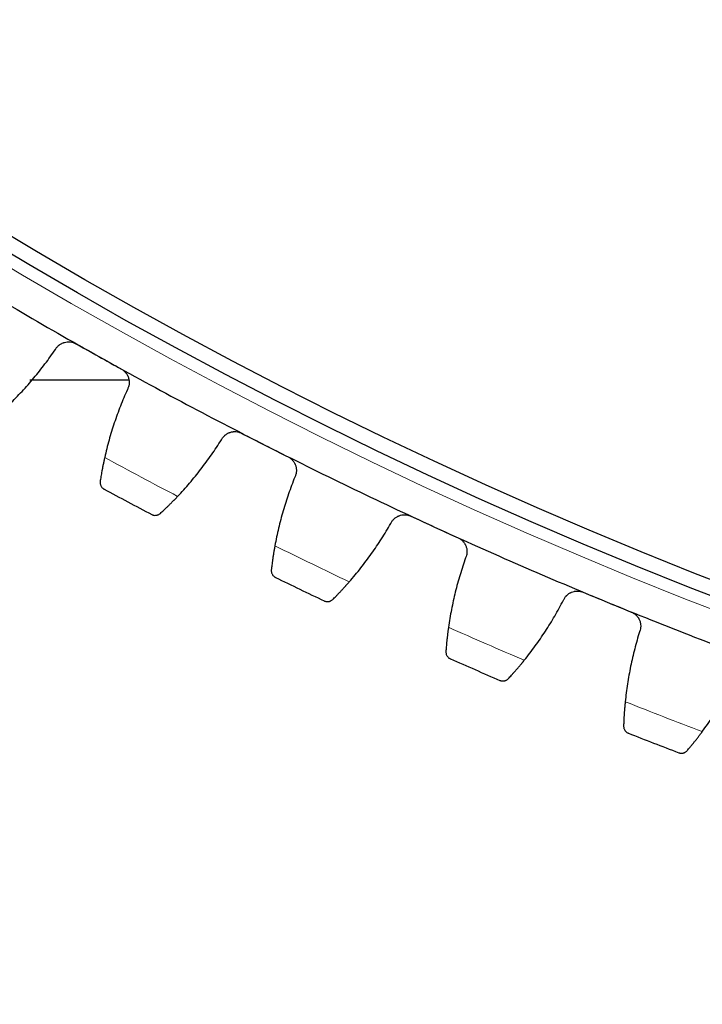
# Model space of a CAD drawing. Header units: inches. Extents: x 0 to 20790, y -12 to 14700.
# Tile 202 of 256: x 9673 to 9763, y 3744 to 3874. Entities that reach past the tile are written whole.
import ezdxf

# ---------------------------------------------------------------- set-up
doc = ezdxf.new("R2010")
doc.units = ezdxf.units.IN
doc.layers.add('1', color=7, linetype='Continuous', true_color=0xffffff)
doc.layers.add('254', color=7, linetype='Continuous', true_color=0xffffff)
doc.styles.add('latin_extended', font='simplex.shx')
doc.dimstyles.get("Standard").update_dxf_attribs({"dimtxt": 0.18, "dimasz": 0.18, "dimexe": 0.18, "dimexo": 0.0625, "dimgap": 0.09, "dimtad": 0, "dimtih": 1, "dimtoh": 1, "dimdec": 4, "dimzin": 0, "dimdsep": 46, "dimtxsty": 'Standard', "dimcen": 0.09, "dimadec": 0, "dimazin": 0, "dimtfac": 1, "dimtdec": 4, "dimtofl": 0, "dimtmove": 0, "dimatfit": 3, "dimfxl": 1, "dimtolj": 1, "dimtzin": 0, "dimarcsym": 0})

# ---------------------------------------------------------------- blocks, each defined once
blk = doc.blocks.new('_U8')
at = {"layer": '254', "color": 3, "linetype": 'Continuous', "lineweight": 13, "transparency": 16777216}
for p, q in [((9493.49, 3791.87), (9493.49, 2789.37)), ((10479.49, 3791.87), (10479.49, 2789.37)), ((9615.99, 2824.37), (10356.99, 2824.37))]:
    blk.add_line(p, q, dxfattribs=at)
at = {"layer": '254', "color": 3, "transparency": 16777216}
for points in [[(9615.99, 2844.79), (9615.99, 2803.96), (9493.49, 2824.37)], [(10356.99, 2803.96), (10356.99, 2844.79), (10479.49, 2824.37)]]:
    blk.add_solid(points, dxfattribs=at)
at = {"layer": 'Defpoints', "color": 0, "transparency": 16777216}
for p in [(9493.49, 3826.87), (10479.49, 3826.87), (10479.49, 2824.37)]:
    blk.add_point(p, dxfattribs=at)
at = {"layer": '254', "color": 2, "lineweight": 13, "transparency": 16777216, "insert": (9831.91, 3008.12), "char_height": 122.5, "attachment_point": 1, "style": 'latin_extended'}
blk.add_mtext('\\A1;986', dxfattribs=at)
blk = doc.blocks.new('_U9')
at = {"layer": '254', "color": 3, "linetype": 'Continuous', "lineweight": 13, "transparency": 16777216}
for p, q in [((9311.49, 3836.87), (9311.49, 2509.37)), ((10661.49, 3836.87), (10661.49, 2509.37)), ((9433.99, 2544.37), (10538.99, 2544.37))]:
    blk.add_line(p, q, dxfattribs=at)
at = {"layer": '254', "color": 3, "transparency": 16777216}
for points in [[(9433.99, 2564.79), (9433.99, 2523.96), (9311.49, 2544.37)], [(10538.99, 2523.96), (10538.99, 2564.79), (10661.49, 2544.37)]]:
    blk.add_solid(points, dxfattribs=at)
at = {"layer": 'Defpoints', "color": 0, "transparency": 16777216}
for p in [(9311.49, 3871.87), (10661.49, 3871.87), (10661.49, 2544.37)]:
    blk.add_point(p, dxfattribs=at)
at = {"layer": '254', "color": 2, "lineweight": 13, "transparency": 16777216, "insert": (9782.32, 2728.12), "char_height": 122.5, "attachment_point": 1, "style": 'latin_extended'}
blk.add_mtext('\\A1;1350', dxfattribs=at)
blk = doc.blocks.new('_U13')
at = {"layer": '254', "color": 3, "linetype": 'Continuous', "lineweight": 13, "transparency": 16777216}
for p, q in [((9951.49, 4371.87), (8556.82, 4371.87)), ((8591.82, 4249.37), (8591.82, 3336.37)), ((9951.49, 3213.87), (8556.82, 3213.87))]:
    blk.add_line(p, q, dxfattribs=at)
at = {"layer": '254', "color": 3, "transparency": 16777216}
for points in [[(8612.24, 4249.37), (8571.4, 4249.37), (8591.82, 4371.87)], [(8571.4, 3336.37), (8612.24, 3336.37), (8591.82, 3213.87)]]:
    blk.add_solid(points, dxfattribs=at)
at = {"layer": 'Defpoints', "color": 0, "transparency": 16777216}
for p in [(9986.49, 4371.87), (8591.82, 3213.87), (9986.49, 3213.87)]:
    blk.add_point(p, dxfattribs=at)
at = {"layer": '254', "color": 2, "lineweight": 13, "transparency": 16777216, "insert": (8408.07, 3561.38), "char_height": 122.5, "attachment_point": 1, "rotation": 90, "style": 'latin_extended'}
blk.add_mtext('\\A1;1158', dxfattribs=at)

msp = doc.modelspace()

# ---------------------------------------------------------------- linework, layer by layer
at = {"layer": '1', "color": 2, "linetype": 'Continuous', "lineweight": 25}
msp.add_line((9674.113, 3826.874), (9687.178, 3826.874), dxfattribs=at)
at = {"layer": '1', "color": 110, "linetype": 'Continuous', "lineweight": 13}
msp.add_circle((9986.49, 4371.874), 616.6, dxfattribs=at)
at = {"layer": '1', "color": 2, "linetype": 'Continuous', "lineweight": 25}
for radius in [615, 613]:
    msp.add_circle((9986.49, 4371.874), radius, dxfattribs=at)
for radius, start, end in [(621, 238.471338, 240.764331), (621, 240.764331, 243.057325), (621, 243.057325, 245.350318), (636, 241.589903, 242.231753), (621, 245.350318, 247.643312), (636, 243.882896, 244.524747), (621, 247.643312, 249.936306), (636, 246.17589, 246.817741), (636, 248.468884, 249.110734)]:
    msp.add_arc((9986.49, 4371.874), radius, start, end, dxfattribs=at)
at = {"layer": '1', "color": 110, "linetype": 'Continuous', "lineweight": 13}
for start, end in [(241.416467, 242.405189), (243.709461, 244.698182), (246.002455, 246.991176), (248.295448, 249.28417)]:
    msp.add_arc((9986.49, 4371.874), 632.294, start, end, dxfattribs=at)
at = {"layer": '1', "color": 2, "linetype": 'Continuous', "lineweight": 25}
for points in [[(9671.416, 3823.674), (9671.984, 3824.225), (9673.087, 3825.354), (9674.649, 3827.124), (9676.118, 3828.97), (9677.036, 3830.251), (9677.48, 3830.904)], [(9680.193, 3831.657), (9681.193, 3831.097), (9682.193, 3830.538), (9683.192, 3829.978)], [(9683.192, 3829.978), (9684.192, 3829.419), (9685.192, 3828.859), (9686.191, 3828.3)], [(9686.968, 3825.593), (9686.643, 3824.874), (9686.031, 3823.421), (9685.227, 3821.204), (9684.535, 3818.947), (9684.15, 3817.416), (9683.976, 3816.644)], [(9702.052, 3819.835), (9703.074, 3819.316), (9704.095, 3818.797), (9705.116, 3818.278)], [(9693.602, 3811.507), (9694.147, 3812.081), (9695.204, 3813.253), (9696.694, 3815.084), (9698.088, 3816.987), (9698.954, 3818.303), (9699.371, 3818.974)], [(9705.116, 3818.278), (9706.137, 3817.758), (9707.159, 3817.239), (9708.18, 3816.72)], [(9709.064, 3814.047), (9708.769, 3813.315), (9708.215, 3811.839), (9707.5, 3809.591), (9706.899, 3807.308), (9706.575, 3805.763), (9706.433, 3804.985)], [(9724.367, 3808.896), (9725.408, 3808.419), (9726.449, 3807.941), (9727.491, 3807.463)], [(9716.256, 3800.237), (9716.778, 3800.832), (9717.787, 3802.046), (9719.203, 3803.935), (9720.52, 3805.892), (9721.333, 3807.242), (9721.722, 3807.929)], [(9727.491, 3807.463), (9728.532, 3806.985), (9729.573, 3806.508), (9730.614, 3806.03)], [(9731.605, 3803.394), (9731.339, 3802.651), (9730.845, 3801.154), (9730.22, 3798.879), (9729.711, 3796.574), (9729.449, 3795.017), (9729.338, 3794.234)], [(9747.101, 3798.86), (9748.161, 3798.424), (9749.22, 3797.988), (9750.28, 3797.553)], [(9739.344, 3789.883), (9739.841, 3790.498), (9740.801, 3791.751), (9742.14, 3793.696), (9743.378, 3795.704), (9744.136, 3797.085), (9744.498, 3797.787)], [(9750.28, 3797.553), (9751.339, 3797.117), (9752.399, 3796.681), (9753.458, 3796.245)], [(9754.554, 3793.651), (9754.317, 3792.898), (9753.884, 3791.383), (9753.351, 3789.085), (9752.934, 3786.761), (9752.735, 3785.195), (9752.655, 3784.408)], [(9762.827, 3780.46), (9763.299, 3781.095), (9764.208, 3782.386), (9765.468, 3784.382), (9766.625, 3786.438), (9767.327, 3787.849), (9767.66, 3788.565)]]:
    msp.add_open_spline(points, degree=3, dxfattribs=at)
for points, knots in [([(9677.48, 3830.904), (9677.544, 3831.016), (9677.618, 3831.12), (9677.742, 3831.265), (9677.786, 3831.311), (9677.856, 3831.378), (9677.88, 3831.4), (9677.928, 3831.442), (9677.953, 3831.463), (9678.08, 3831.563), (9678.188, 3831.632), (9678.36, 3831.72), (9678.418, 3831.747), (9678.509, 3831.783), (9678.54, 3831.794), (9678.602, 3831.815), (9678.633, 3831.825), (9678.789, 3831.87), (9678.917, 3831.893), (9679.08, 3831.907), (9679.112, 3831.909), (9679.178, 3831.912), (9679.211, 3831.912), (9679.311, 3831.911), (9679.376, 3831.906), (9679.572, 3831.884), (9679.7, 3831.857), (9679.859, 3831.806), (9679.89, 3831.795), (9679.953, 3831.772), (9679.984, 3831.759), (9680.075, 3831.719), (9680.135, 3831.69), (9680.193, 3831.657)], [0, 0, 0, 0, 0.125, 0.125, 0.1875, 0.1875, 0.21875, 0.21875, 0.25, 0.25, 0.375, 0.375, 0.4375, 0.4375, 0.46875, 0.46875, 0.5, 0.5, 0.625, 0.625, 0.65625, 0.65625, 0.6875, 0.6875, 0.75, 0.75, 0.875, 0.875, 0.90625, 0.90625, 0.9375, 0.9375, 1, 1, 1, 1]), ([(9686.191, 3828.3), (9686.25, 3828.267), (9686.362, 3828.197), (9686.518, 3828.076), (9686.614, 3827.985), (9686.683, 3827.913), (9686.705, 3827.889), (9686.748, 3827.838), (9686.769, 3827.813), (9686.871, 3827.683), (9686.941, 3827.573), (9687.015, 3827.427), (9687.029, 3827.397), (9687.049, 3827.352), (9687.055, 3827.337), (9687.068, 3827.306), (9687.098, 3827.23), (9687.144, 3827.091), (9687.173, 3826.965), (9687.195, 3826.838), (9687.203, 3826.773), (9687.218, 3826.578), (9687.216, 3826.45), (9687.193, 3826.259), (9687.183, 3826.196), (9687.163, 3826.102), (9687.155, 3826.071), (9687.139, 3826.008), (9687.129, 3825.977), (9687.081, 3825.824), (9687.03, 3825.706), (9686.968, 3825.593)], [0, 0, 0, 0, 0.0625, 0.125, 0.1875, 0.1875, 0.21875, 0.21875, 0.25, 0.25, 0.375, 0.375, 0.40625, 0.40625, 0.421875, 0.421875, 0.4375, 0.5, 0.5625, 0.5625, 0.625, 0.625, 0.75, 0.75, 0.8125, 0.8125, 0.84375, 0.84375, 0.875, 0.875, 1, 1, 1, 1]), ([(9699.371, 3818.974), (9699.431, 3819.088), (9699.5, 3819.195), (9699.619, 3819.345), (9699.661, 3819.393), (9699.728, 3819.462), (9699.751, 3819.485), (9699.798, 3819.529), (9699.822, 3819.551), (9699.945, 3819.656), (9700.05, 3819.729), (9700.218, 3819.824), (9700.275, 3819.853), (9700.365, 3819.893), (9700.395, 3819.906), (9700.456, 3819.929), (9700.487, 3819.94), (9700.641, 3819.991), (9700.767, 3820.02), (9700.93, 3820.04), (9700.962, 3820.044), (9701.028, 3820.049), (9701.061, 3820.05), (9701.16, 3820.053), (9701.226, 3820.051), (9701.422, 3820.037), (9701.552, 3820.015), (9701.712, 3819.97), (9701.744, 3819.961), (9701.807, 3819.94), (9701.839, 3819.928), (9701.932, 3819.892), (9701.993, 3819.865), (9702.052, 3819.835)], [0, 0, 0, 0, 0.125, 0.125, 0.1875, 0.1875, 0.21875, 0.21875, 0.25, 0.25, 0.375, 0.375, 0.4375, 0.4375, 0.46875, 0.46875, 0.5, 0.5, 0.625, 0.625, 0.65625, 0.65625, 0.6875, 0.6875, 0.75, 0.75, 0.875, 0.875, 0.90625, 0.90625, 0.9375, 0.9375, 1, 1, 1, 1]), ([(9683.976, 3816.644), (9683.94, 3816.483), (9683.905, 3816.324), (9683.839, 3816.014), (9683.775, 3815.709), (9683.717, 3815.417), (9683.676, 3815.202), (9683.662, 3815.131), (9683.642, 3815.026), (9683.636, 3814.991), (9683.623, 3814.922), (9683.617, 3814.888), (9683.586, 3814.72), (9683.539, 3814.461), (9683.499, 3814.223), (9683.461, 3813.997), (9683.443, 3813.889), (9683.423, 3813.762), (9683.419, 3813.737), (9683.411, 3813.688), (9683.4, 3813.615), (9683.389, 3813.547), (9683.382, 3813.503)], [0, 0, 0, 0, 0.125, 0.125, 0.25, 0.375, 0.375, 0.4375, 0.4375, 0.46875, 0.46875, 0.5, 0.5, 0.625, 0.75, 0.75, 0.875, 0.875, 0.90625, 0.90625, 0.9375, 1, 1, 1, 1]), ([(9708.18, 3816.72), (9708.239, 3816.69), (9708.355, 3816.624), (9708.515, 3816.509), (9708.615, 3816.423), (9708.686, 3816.354), (9708.71, 3816.33), (9708.755, 3816.281), (9708.777, 3816.257), (9708.884, 3816.131), (9708.958, 3816.024), (9709.038, 3815.881), (9709.053, 3815.852), (9709.075, 3815.807), (9709.082, 3815.792), (9709.096, 3815.763), (9709.129, 3815.688), (9709.181, 3815.551), (9709.214, 3815.426), (9709.242, 3815.299), (9709.252, 3815.235), (9709.275, 3815.041), (9709.278, 3814.913), (9709.263, 3814.721), (9709.255, 3814.658), (9709.239, 3814.563), (9709.232, 3814.531), (9709.218, 3814.468), (9709.21, 3814.437), (9709.168, 3814.282), (9709.122, 3814.162), (9709.064, 3814.047)], [0, 0, 0, 0, 0.0625, 0.125, 0.1875, 0.1875, 0.21875, 0.21875, 0.25, 0.25, 0.375, 0.375, 0.40625, 0.40625, 0.421875, 0.421875, 0.4375, 0.5, 0.5625, 0.5625, 0.625, 0.625, 0.75, 0.75, 0.8125, 0.8125, 0.84375, 0.84375, 0.875, 0.875, 1, 1, 1, 1]), ([(9683.382, 3813.503), (9683.373, 3813.443), (9683.37, 3813.384), (9683.372, 3813.271), (9683.378, 3813.217), (9683.398, 3813.112), (9683.412, 3813.061), (9683.447, 3812.964), (9683.468, 3812.918), (9683.516, 3812.83), (9683.542, 3812.788), (9683.601, 3812.71), (9683.633, 3812.674), (9683.701, 3812.607), (9683.737, 3812.576), (9683.794, 3812.533), (9683.823, 3812.513), (9683.859, 3812.492), (9683.877, 3812.481), (9683.885, 3812.477), (9683.89, 3812.474), (9683.892, 3812.473), (9683.895, 3812.471)], [0, 0, 0, 0, 0.125, 0.125, 0.25, 0.25, 0.375, 0.375, 0.5, 0.5, 0.625, 0.625, 0.75, 0.75, 0.875, 0.875, 0.9375, 0.96875, 0.984375, 0.9921875, 0.9921875, 1, 1, 1, 1]), ([(9691.323, 3809.265), (9691.388, 3809.325), (9691.458, 3809.39), (9691.608, 3809.528), (9691.766, 3809.676), (9691.94, 3809.842), (9692.055, 3809.952), (9692.078, 3809.974), (9692.125, 3810.019), (9692.149, 3810.042), (9692.22, 3810.111), (9692.269, 3810.158), (9692.416, 3810.301), (9692.516, 3810.4), (9692.722, 3810.604), (9692.827, 3810.71), (9692.989, 3810.872), (9693.043, 3810.928), (9693.125, 3811.012), (9693.153, 3811.04), (9693.208, 3811.097), (9693.236, 3811.125), (9693.375, 3811.269), (9693.488, 3811.387), (9693.602, 3811.507)], [0, 0, 0, 0, 0.125, 0.125, 0.25, 0.375, 0.375, 0.40625, 0.40625, 0.4375, 0.4375, 0.5, 0.5, 0.625, 0.625, 0.75, 0.75, 0.8125, 0.8125, 0.84375, 0.84375, 0.875, 0.875, 1, 1, 1, 1]), ([(9690.18, 3809.117), (9690.182, 3809.116), (9690.183, 3809.115), (9690.186, 3809.114), (9690.187, 3809.113), (9690.191, 3809.111), (9690.199, 3809.107), (9690.217, 3809.098), (9690.255, 3809.081), (9690.288, 3809.067), (9690.355, 3809.044), (9690.401, 3809.031), (9690.541, 3809.002), (9690.638, 3808.997), (9690.786, 3809.01), (9690.836, 3809.018), (9690.911, 3809.037), (9690.936, 3809.044), (9690.986, 3809.061), (9691.011, 3809.07), (9691.086, 3809.102), (9691.135, 3809.127), (9691.231, 3809.188), (9691.278, 3809.224), (9691.323, 3809.265)], [0, 0, 0, 0, 0.0039063, 0.0039063, 0.0078125, 0.0078125, 0.015625, 0.03125, 0.0625, 0.125, 0.125, 0.25, 0.25, 0.5, 0.5, 0.625, 0.625, 0.6875, 0.6875, 0.75, 0.75, 0.875, 0.875, 1, 1, 1, 1]), ([(9721.722, 3807.929), (9721.777, 3808.046), (9721.843, 3808.155), (9721.955, 3808.31), (9721.995, 3808.359), (9722.059, 3808.431), (9722.081, 3808.455), (9722.127, 3808.501), (9722.15, 3808.524), (9722.268, 3808.633), (9722.37, 3808.711), (9722.534, 3808.813), (9722.591, 3808.844), (9722.678, 3808.887), (9722.708, 3808.901), (9722.768, 3808.927), (9722.798, 3808.939), (9722.95, 3808.996), (9723.076, 3809.03), (9723.237, 3809.057), (9723.269, 3809.062), (9723.335, 3809.069), (9723.368, 3809.072), (9723.467, 3809.079), (9723.533, 3809.08), (9723.729, 3809.073), (9723.86, 3809.056), (9724.022, 3809.018), (9724.054, 3809.01), (9724.118, 3808.991), (9724.15, 3808.981), (9724.244, 3808.949), (9724.306, 3808.924), (9724.367, 3808.896)], [0, 0, 0, 0, 0.125, 0.125, 0.1875, 0.1875, 0.21875, 0.21875, 0.25, 0.25, 0.375, 0.375, 0.4375, 0.4375, 0.46875, 0.46875, 0.5, 0.5, 0.625, 0.625, 0.65625, 0.65625, 0.6875, 0.6875, 0.75, 0.75, 0.875, 0.875, 0.90625, 0.90625, 0.9375, 0.9375, 1, 1, 1, 1]), ([(9706.433, 3804.985), (9706.403, 3804.822), (9706.375, 3804.663), (9706.321, 3804.35), (9706.269, 3804.043), (9706.223, 3803.748), (9706.19, 3803.532), (9706.18, 3803.461), (9706.164, 3803.355), (9706.159, 3803.32), (9706.149, 3803.251), (9706.144, 3803.216), (9706.12, 3803.047), (9706.084, 3802.786), (9706.053, 3802.547), (9706.024, 3802.32), (9706.011, 3802.211), (9705.995, 3802.083), (9705.992, 3802.058), (9705.987, 3802.009), (9705.978, 3801.936), (9705.97, 3801.867), (9705.965, 3801.822)], [0, 0, 0, 0, 0.125, 0.125, 0.25, 0.375, 0.375, 0.4375, 0.4375, 0.46875, 0.46875, 0.5, 0.5, 0.625, 0.75, 0.75, 0.875, 0.875, 0.90625, 0.90625, 0.9375, 1, 1, 1, 1]), ([(9730.614, 3806.03), (9730.675, 3806.002), (9730.793, 3805.941), (9730.958, 3805.832), (9731.061, 3805.75), (9731.135, 3805.684), (9731.159, 3805.661), (9731.207, 3805.614), (9731.229, 3805.59), (9731.341, 3805.469), (9731.42, 3805.365), (9731.505, 3805.225), (9731.521, 3805.197), (9731.545, 3805.153), (9731.553, 3805.139), (9731.567, 3805.109), (9731.604, 3805.036), (9731.661, 3804.901), (9731.699, 3804.778), (9731.732, 3804.653), (9731.745, 3804.589), (9731.776, 3804.396), (9731.783, 3804.268), (9731.776, 3804.076), (9731.771, 3804.012), (9731.758, 3803.916), (9731.753, 3803.885), (9731.742, 3803.821), (9731.735, 3803.789), (9731.699, 3803.633), (9731.658, 3803.511), (9731.605, 3803.394)], [0, 0, 0, 0, 0.0625, 0.125, 0.1875, 0.1875, 0.21875, 0.21875, 0.25, 0.25, 0.375, 0.375, 0.40625, 0.40625, 0.421875, 0.421875, 0.4375, 0.5, 0.5625, 0.5625, 0.625, 0.625, 0.75, 0.75, 0.8125, 0.8125, 0.84375, 0.84375, 0.875, 0.875, 1, 1, 1, 1]), ([(9705.965, 3801.822), (9705.958, 3801.762), (9705.957, 3801.704), (9705.964, 3801.591), (9705.973, 3801.537), (9705.997, 3801.433), (9706.013, 3801.383), (9706.051, 3801.287), (9706.074, 3801.242), (9706.125, 3801.155), (9706.154, 3801.115), (9706.216, 3801.04), (9706.249, 3801.005), (9706.319, 3800.94), (9706.357, 3800.911), (9706.415, 3800.87), (9706.446, 3800.852), (9706.482, 3800.831), (9706.5, 3800.822), (9706.508, 3800.818), (9706.513, 3800.815), (9706.516, 3800.814), (9706.519, 3800.812)], [0, 0, 0, 0, 0.125, 0.125, 0.25, 0.25, 0.375, 0.375, 0.5, 0.5, 0.625, 0.625, 0.75, 0.75, 0.875, 0.875, 0.9375, 0.96875, 0.984375, 0.9921875, 0.9921875, 1, 1, 1, 1]), ([(9714.069, 3797.906), (9714.132, 3797.968), (9714.199, 3798.036), (9714.343, 3798.181), (9714.495, 3798.335), (9714.663, 3798.507), (9714.773, 3798.622), (9714.795, 3798.645), (9714.84, 3798.692), (9714.863, 3798.715), (9714.932, 3798.787), (9714.978, 3798.836), (9715.12, 3798.985), (9715.216, 3799.088), (9715.414, 3799.3), (9715.515, 3799.41), (9715.669, 3799.579), (9715.721, 3799.636), (9715.8, 3799.723), (9715.826, 3799.752), (9715.879, 3799.811), (9715.906, 3799.841), (9716.04, 3799.991), (9716.148, 3800.113), (9716.256, 3800.237)], [0, 0, 0, 0, 0.125, 0.125, 0.25, 0.375, 0.375, 0.40625, 0.40625, 0.4375, 0.4375, 0.5, 0.5, 0.625, 0.625, 0.75, 0.75, 0.8125, 0.8125, 0.84375, 0.84375, 0.875, 0.875, 1, 1, 1, 1]), ([(9744.498, 3797.787), (9744.548, 3797.906), (9744.609, 3798.018), (9744.715, 3798.177), (9744.753, 3798.228), (9744.814, 3798.303), (9744.835, 3798.327), (9744.879, 3798.375), (9744.901, 3798.399), (9745.015, 3798.513), (9745.114, 3798.595), (9745.273, 3798.703), (9745.329, 3798.736), (9745.415, 3798.783), (9745.444, 3798.798), (9745.503, 3798.826), (9745.532, 3798.84), (9745.682, 3798.903), (9745.806, 3798.942), (9745.966, 3798.975), (9745.998, 3798.981), (9746.063, 3798.991), (9746.096, 3798.995), (9746.195, 3799.006), (9746.26, 3799.01), (9746.457, 3799.011), (9746.588, 3798.999), (9746.751, 3798.968), (9746.784, 3798.961), (9746.849, 3798.945), (9746.881, 3798.936), (9746.977, 3798.907), (9747.04, 3798.885), (9747.101, 3798.86)], [0, 0, 0, 0, 0.125, 0.125, 0.1875, 0.1875, 0.21875, 0.21875, 0.25, 0.25, 0.375, 0.375, 0.4375, 0.4375, 0.46875, 0.46875, 0.5, 0.5, 0.625, 0.625, 0.65625, 0.65625, 0.6875, 0.6875, 0.75, 0.75, 0.875, 0.875, 0.90625, 0.90625, 0.9375, 0.9375, 1, 1, 1, 1]), ([(9712.933, 3797.712), (9712.935, 3797.711), (9712.936, 3797.711), (9712.939, 3797.709), (9712.94, 3797.709), (9712.944, 3797.707), (9712.952, 3797.703), (9712.971, 3797.695), (9713.01, 3797.679), (9713.043, 3797.667), (9713.111, 3797.646), (9713.157, 3797.635), (9713.298, 3797.612), (9713.395, 3797.61), (9713.543, 3797.63), (9713.592, 3797.64), (9713.666, 3797.661), (9713.691, 3797.67), (9713.741, 3797.688), (9713.765, 3797.699), (9713.839, 3797.733), (9713.887, 3797.761), (9713.98, 3797.826), (9714.026, 3797.863), (9714.069, 3797.906)], [0, 0, 0, 0, 0.0039062, 0.0039062, 0.0078125, 0.0078125, 0.015625, 0.03125, 0.0625, 0.125, 0.125, 0.25, 0.25, 0.5, 0.5, 0.625, 0.625, 0.6875, 0.6875, 0.75, 0.75, 0.875, 0.875, 1, 1, 1, 1]), ([(9753.458, 3796.245), (9753.52, 3796.22), (9753.64, 3796.163), (9753.81, 3796.062), (9753.916, 3795.983), (9753.992, 3795.92), (9754.018, 3795.898), (9754.067, 3795.854), (9754.091, 3795.831), (9754.207, 3795.714), (9754.29, 3795.613), (9754.38, 3795.477), (9754.398, 3795.449), (9754.423, 3795.407), (9754.432, 3795.392), (9754.448, 3795.364), (9754.487, 3795.292), (9754.549, 3795.159), (9754.593, 3795.038), (9754.63, 3794.914), (9754.646, 3794.851), (9754.684, 3794.659), (9754.697, 3794.531), (9754.698, 3794.339), (9754.695, 3794.275), (9754.686, 3794.179), (9754.682, 3794.147), (9754.673, 3794.083), (9754.668, 3794.052), (9754.638, 3793.894), (9754.602, 3793.771), (9754.554, 3793.651)], [0, 0, 0, 0, 0.0625, 0.125, 0.1875, 0.1875, 0.21875, 0.21875, 0.25, 0.25, 0.375, 0.375, 0.40625, 0.40625, 0.421875, 0.421875, 0.4375, 0.5, 0.5625, 0.5625, 0.625, 0.625, 0.75, 0.75, 0.8125, 0.8125, 0.84375, 0.84375, 0.875, 0.875, 1, 1, 1, 1]), ([(9729.338, 3794.234), (9729.315, 3794.07), (9729.293, 3793.91), (9729.252, 3793.595), (9729.213, 3793.286), (9729.178, 3792.99), (9729.154, 3792.772), (9729.146, 3792.701), (9729.135, 3792.594), (9729.131, 3792.559), (9729.124, 3792.49), (9729.12, 3792.455), (9729.103, 3792.285), (9729.077, 3792.023), (9729.056, 3791.783), (9729.036, 3791.554), (9729.027, 3791.446), (9729.017, 3791.317), (9729.015, 3791.292), (9729.011, 3791.242), (9729.006, 3791.169), (9729.001, 3791.1), (9728.997, 3791.055)], [0, 0, 0, 0, 0.125, 0.125, 0.25, 0.375, 0.375, 0.4375, 0.4375, 0.46875, 0.46875, 0.5, 0.5, 0.625, 0.75, 0.75, 0.875, 0.875, 0.90625, 0.90625, 0.9375, 1, 1, 1, 1]), ([(9728.997, 3791.055), (9728.993, 3790.995), (9728.994, 3790.936), (9729.006, 3790.824), (9729.016, 3790.77), (9729.044, 3790.667), (9729.062, 3790.618), (9729.105, 3790.524), (9729.129, 3790.479), (9729.184, 3790.395), (9729.214, 3790.356), (9729.279, 3790.283), (9729.313, 3790.249), (9729.386, 3790.188), (9729.425, 3790.16), (9729.485, 3790.122), (9729.516, 3790.104), (9729.553, 3790.086), (9729.572, 3790.077), (9729.58, 3790.073), (9729.585, 3790.07), (9729.588, 3790.069), (9729.591, 3790.068)], [0, 0, 0, 0, 0.125, 0.125, 0.25, 0.25, 0.375, 0.375, 0.5, 0.5, 0.625, 0.625, 0.75, 0.75, 0.875, 0.875, 0.9375, 0.96875, 0.984375, 0.9921875, 0.9921875, 1, 1, 1, 1]), ([(9737.251, 3787.466), (9737.312, 3787.531), (9737.376, 3787.601), (9737.514, 3787.751), (9737.66, 3787.911), (9737.821, 3788.091), (9737.926, 3788.209), (9737.947, 3788.233), (9737.991, 3788.282), (9738.012, 3788.307), (9738.078, 3788.381), (9738.123, 3788.432), (9738.258, 3788.587), (9738.35, 3788.693), (9738.539, 3788.913), (9738.636, 3789.026), (9738.783, 3789.202), (9738.833, 3789.261), (9738.908, 3789.351), (9738.933, 3789.381), (9738.984, 3789.443), (9739.009, 3789.473), (9739.137, 3789.628), (9739.24, 3789.754), (9739.344, 3789.883)], [0, 0, 0, 0, 0.125, 0.125, 0.25, 0.375, 0.375, 0.40625, 0.40625, 0.4375, 0.4375, 0.5, 0.5, 0.625, 0.625, 0.75, 0.75, 0.8125, 0.8125, 0.84375, 0.84375, 0.875, 0.875, 1, 1, 1, 1]), ([(9736.124, 3787.227), (9736.126, 3787.226), (9736.127, 3787.226), (9736.13, 3787.224), (9736.131, 3787.224), (9736.135, 3787.222), (9736.144, 3787.219), (9736.163, 3787.211), (9736.202, 3787.197), (9736.236, 3787.186), (9736.304, 3787.168), (9736.351, 3787.159), (9736.493, 3787.142), (9736.59, 3787.144), (9736.736, 3787.169), (9736.785, 3787.181), (9736.859, 3787.206), (9736.883, 3787.215), (9736.932, 3787.235), (9736.956, 3787.247), (9737.028, 3787.284), (9737.075, 3787.314), (9737.166, 3787.382), (9737.21, 3787.421), (9737.251, 3787.466)], [0, 0, 0, 0, 0.0039062, 0.0039062, 0.0078125, 0.0078125, 0.015625, 0.03125, 0.0625, 0.125, 0.125, 0.25, 0.25, 0.5, 0.5, 0.625, 0.625, 0.6875, 0.6875, 0.75, 0.75, 0.875, 0.875, 1, 1, 1, 1]), ([(9752.655, 3784.408), (9752.638, 3784.243), (9752.623, 3784.082), (9752.594, 3783.766), (9752.568, 3783.456), (9752.545, 3783.158), (9752.53, 3782.94), (9752.525, 3782.868), (9752.518, 3782.761), (9752.515, 3782.726), (9752.511, 3782.656), (9752.509, 3782.622), (9752.498, 3782.451), (9752.483, 3782.188), (9752.471, 3781.948), (9752.461, 3781.718), (9752.456, 3781.609), (9752.451, 3781.481), (9752.45, 3781.455), (9752.448, 3781.405), (9752.446, 3781.332), (9752.443, 3781.263), (9752.442, 3781.218)], [0, 0, 0, 0, 0.125, 0.125, 0.25, 0.375, 0.375, 0.4375, 0.4375, 0.46875, 0.46875, 0.5, 0.5, 0.625, 0.75, 0.75, 0.875, 0.875, 0.90625, 0.90625, 0.9375, 1, 1, 1, 1]), ([(9752.442, 3781.218), (9752.44, 3781.157), (9752.444, 3781.099), (9752.46, 3780.987), (9752.472, 3780.934), (9752.504, 3780.832), (9752.524, 3780.784), (9752.571, 3780.691), (9752.597, 3780.648), (9752.655, 3780.566), (9752.687, 3780.528), (9752.754, 3780.458), (9752.79, 3780.425), (9752.865, 3780.367), (9752.905, 3780.34), (9752.967, 3780.305), (9752.998, 3780.289), (9753.036, 3780.271), (9753.055, 3780.263), (9753.063, 3780.26), (9753.069, 3780.258), (9753.072, 3780.257), (9753.074, 3780.255)], [0, 0, 0, 0, 0.125, 0.125, 0.25, 0.25, 0.375, 0.375, 0.5, 0.5, 0.625, 0.625, 0.75, 0.75, 0.875, 0.875, 0.9375, 0.96875, 0.984375, 0.9921875, 0.9921875, 1, 1, 1, 1]), ([(9760.833, 3777.962), (9760.89, 3778.029), (9760.952, 3778.102), (9761.084, 3778.258), (9761.223, 3778.423), (9761.377, 3778.609), (9761.477, 3778.732), (9761.498, 3778.756), (9761.539, 3778.807), (9761.56, 3778.832), (9761.623, 3778.91), (9761.665, 3778.962), (9761.794, 3779.122), (9761.882, 3779.232), (9762.062, 3779.459), (9762.154, 3779.576), (9762.294, 3779.757), (9762.341, 3779.819), (9762.413, 3779.912), (9762.437, 3779.943), (9762.485, 3780.006), (9762.509, 3780.038), (9762.631, 3780.198), (9762.728, 3780.328), (9762.827, 3780.46)], [0, 0, 0, 0, 0.125, 0.125, 0.25, 0.375, 0.375, 0.40625, 0.40625, 0.4375, 0.4375, 0.5, 0.5, 0.625, 0.625, 0.75, 0.75, 0.8125, 0.8125, 0.84375, 0.84375, 0.875, 0.875, 1, 1, 1, 1]), ([(9759.716, 3777.678), (9759.718, 3777.677), (9759.719, 3777.677), (9759.722, 3777.676), (9759.723, 3777.675), (9759.727, 3777.674), (9759.736, 3777.671), (9759.755, 3777.664), (9759.795, 3777.651), (9759.829, 3777.642), (9759.899, 3777.626), (9759.946, 3777.619), (9760.088, 3777.608), (9760.185, 3777.613), (9760.33, 3777.644), (9760.379, 3777.659), (9760.451, 3777.686), (9760.475, 3777.696), (9760.523, 3777.719), (9760.547, 3777.731), (9760.617, 3777.771), (9760.663, 3777.803), (9760.751, 3777.875), (9760.793, 3777.916), (9760.833, 3777.962)], [0, 0, 0, 0, 0.0039062, 0.0039062, 0.0078125, 0.0078125, 0.015625, 0.03125, 0.0625, 0.125, 0.125, 0.25, 0.25, 0.5, 0.5, 0.625, 0.625, 0.6875, 0.6875, 0.75, 0.75, 0.875, 0.875, 1, 1, 1, 1])]:
    msp.add_open_spline(points, degree=3, knots=knots, dxfattribs=at)

# ---------------------------------------------------------------- dimensions: what is measured, and where the dimension line sits
at = {"layer": '254', "color": 2, "linetype": 'Continuous', "lineweight": 13}
dim = msp.add_linear_dim(base=(8591.82, 3213.874), p1=(9986.49, 4371.874), p2=(9986.49, 3213.874), angle=90, dimstyle='Standard', override={"dimscale": 35, "dimtxt": 3.5, "dimasz": 3.5, "dimexe": 1, "dimexo": 1, "dimgap": 1.75, "dimtad": 1, "dimtih": 0, "dimtoh": 0, "dimdec": 0, "dimlfac": 1, "dimzin": 8, "dimdsep": 46, "dimlunit": 2, "dimtxsty": 'latin_extended', "dimsah": 1, "dimse1": 0, "dimse2": 0, "dimsd1": 0, "dimsd2": 0, "dimclrd": 3, "dimclre": 3, "dimclrt": 2, "dimtol": 0, "dimtm": -0.1, "dimtfac": 0.714286, "dimtdec": 3, "dimtofl": 1, "dimtmove": 0, "dimtzin": 8, "dimlwd": 13, "dimlwe": 13}, dxfattribs=at)
dim.commit()
dim.dimension.update_dxf_attribs({"geometry": '_U13', "text_midpoint": (8591.82, 3753.88), "dimtype": 160})
for base, p1, p2, picture, middle in [((10661.49, 2544.374), (9311.49, 3871.874), (10661.49, 3871.874), '_U9', (9986.49, 2544.374)), ((10479.49, 2824.374), (9493.49, 3826.874), (10479.49, 3826.874), '_U8', (9986.49, 2824.374))]:
    dim = msp.add_linear_dim(base=base, p1=p1, p2=p2, dimstyle='Standard', override={"dimscale": 35, "dimtxt": 3.5, "dimasz": 3.5, "dimexe": 1, "dimexo": 1, "dimgap": 1.75, "dimtad": 1, "dimtih": 1, "dimtoh": 0, "dimdec": 0, "dimlfac": 1, "dimzin": 8, "dimdsep": 46, "dimlunit": 2, "dimtxsty": 'latin_extended', "dimsah": 1, "dimse1": 0, "dimse2": 0, "dimsd1": 0, "dimsd2": 0, "dimclrd": 3, "dimclre": 3, "dimclrt": 2, "dimtol": 0, "dimtm": -0.1, "dimtfac": 0.714286, "dimtdec": 3, "dimtofl": 1, "dimtmove": 0, "dimtzin": 8, "dimlwd": 13, "dimlwe": 13}, dxfattribs=at)
    dim.commit()
    dim.dimension.update_dxf_attribs({"geometry": picture, "text_midpoint": middle, "dimtype": 160})

doc.saveas('drawing.dxf')
